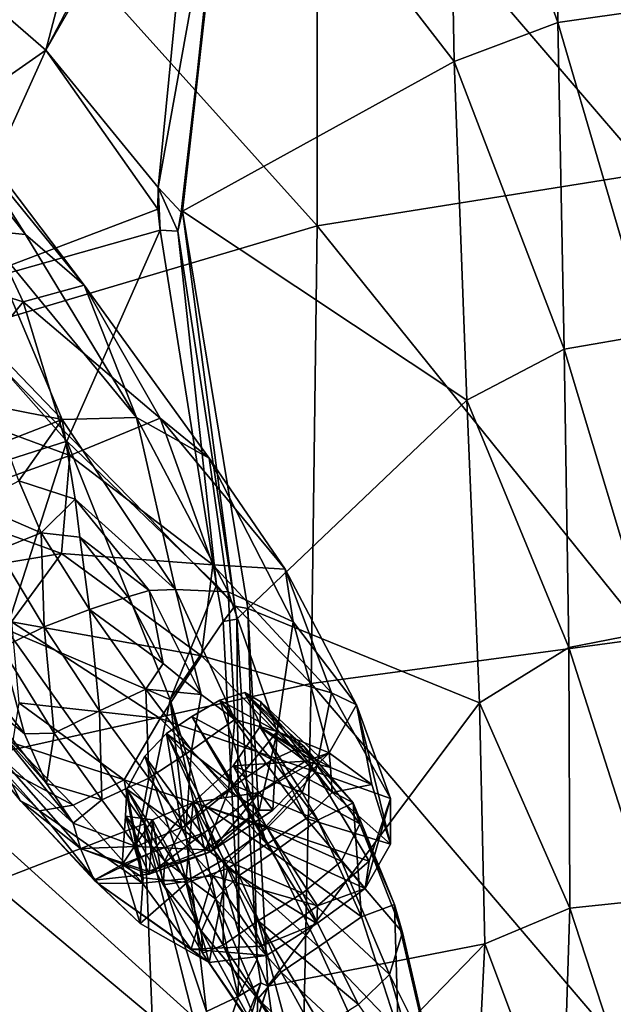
# Model space of a CAD drawing. Extents: x -76 to 76, y -20 to 79.
# Tile 140 of 175: x -2.24 to -0.13, y 9.81 to 13.31. Entities that reach past the tile are written whole.
import ezdxf

# ---------------------------------------------------------------- set-up
doc = ezdxf.new("R2010")
doc.units = 0

msp = doc.modelspace()

# ---------------------------------------------------------------- linework, layer by layer
for points in [[(-0.3448, 14.5262, 11.9167), (-0.3254, 13.2988, 11.6628), (-0.7168, 14.3983, 12.0833)], [(-0.3254, 13.2988, 11.6628), (-0.3448, 14.5262, 11.9167), (-0.0002, 13.3447, 11.6)], [(-1.8195, 14.4469, 12.7888), (-2.1461, 13.2012, 12.4449), (-2.5058, 13.5126, 12.817)], [(-1.8195, 14.4469, 12.7888), (-1.5811, 14.2828, 12.5261), (-2.1461, 13.2012, 12.4449)], [(-0.7168, 14.3983, 12.0833), (-0.6941, 13.1604, 11.8029), (-1.4936, 14.194, 12.4439)], [(-0.3254, 13.2988, 11.6628), (-0.6941, 13.1604, 11.8029), (-0.7168, 14.3983, 12.0833)], [(-0.0008, 14.3218, 18.1896), (-1.1813, 14.1405, 17.8498), (-0.0008, 12.7648, 18.7718)], [(-1.5811, 14.2828, 12.5261), (-1.6058, 14.142, 12.4778), (-2.1461, 13.2012, 12.4449)], [(-1.66, 12.6281, 12.0851), (-1.4936, 14.194, 12.4439), (-0.6941, 13.1604, 11.8029)], [(-1.4936, 14.194, 12.4439), (-1.66, 12.6281, 12.0851), (-1.4915, 14.1317, 12.5779)], [(-1.6058, 14.142, 12.4778), (-1.7471, 12.7128, 12.1435), (-2.1461, 13.2012, 12.4449)], [(-1.6058, 14.142, 12.4778), (-1.4915, 14.1317, 12.5779), (-1.7471, 12.7128, 12.1435)], [(-1.1813, 14.1405, 17.8498), (-2.2534, 13.7685, 17.1681), (-1.1817, 12.5757, 18.4564)], [(-1.4915, 14.1317, 12.5779), (-1.6648, 12.6252, 12.2356), (-1.7471, 12.7128, 12.1435)], [(-1.66, 12.6281, 12.0851), (-1.6648, 12.6252, 12.2356), (-1.4915, 14.1317, 12.5779)], [(-1.1813, 14.1405, 17.8498), (-1.1817, 12.5757, 18.4564), (-0.0008, 12.7648, 18.7718)], [(-2.2534, 13.7685, 17.1681), (-2.4336, 12.2056, 17.9434), (-1.1817, 12.5757, 18.4564)], [(-3.0046, 12.6016, 12.4196), (-2.5058, 13.5126, 12.817), (-2.1461, 13.2012, 12.4449)], [(-0.3254, 13.2988, 11.6628), (-0.0002, 13.3447, 11.6), (-0.0002, 12.1902, 11.3154)], [(-0.3254, 13.2988, 11.6628), (-0.3032, 12.1379, 11.3716), (-0.6941, 13.1604, 11.8029)], [(-0.3032, 12.1379, 11.3716), (-0.3254, 13.2988, 11.6628), (-0.0002, 12.1902, 11.3154)], [(-2.5383, 12.3359, 12.0537), (-3.0046, 12.6016, 12.4196), (-2.1461, 13.2012, 12.4449)], [(-2.5383, 12.3359, 12.0537), (-2.1461, 13.2012, 12.4449), (-1.7477, 12.6357, 12.1042)], [(-2.1461, 13.2012, 12.4449), (-1.7471, 12.7128, 12.1435), (-1.7477, 12.6357, 12.1042)], [(-2.5917, 13.132, 1.603), (-2.2192, 12.5448, 1.2892), (-2.6651, 13.1129, 1.1433)], [(-2.2192, 12.5448, 1.2892), (-2.5917, 13.132, 1.603), (-2.0109, 12.365, 1.6705)], [(-2.5917, 13.132, 1.603), (-2.5875, 13.0725, 2.2643), (-2.0109, 12.365, 1.6705)], [(-0.6487, 11.9567, 11.5123), (-1.66, 12.6281, 12.0851), (-0.6941, 13.1604, 11.8029)], [(-0.3032, 12.1379, 11.3716), (-0.6487, 11.9567, 11.5123), (-0.6941, 13.1604, 11.8029)], [(-2.2192, 12.5448, 1.2892), (-2.3734, 12.5612, 0.9291), (-2.6651, 13.1129, 1.1433)], [(-2.6035, 12.4234, 2.8963), (-2.227, 12.3065, 2.4423), (-2.5875, 13.0725, 2.2643)], [(-2.0109, 12.365, 1.6705), (-2.5875, 13.0725, 2.2643), (-2.227, 12.3065, 2.4423)], [(-0.0008, 11.1112, 19.199), (-0.0008, 12.7648, 18.7718), (-1.1817, 12.5757, 18.4564)], [(-1.7471, 12.7128, 12.1435), (-1.7405, 12.5608, 12.0705), (-1.7477, 12.6357, 12.1042)], [(-1.6771, 12.557, 12.2132), (-1.7405, 12.5608, 12.0705), (-1.7471, 12.7128, 12.1435)], [(-1.6648, 12.6252, 12.2356), (-1.6771, 12.557, 12.2132), (-1.7471, 12.7128, 12.1435)], [(-2.5383, 12.3359, 12.0537), (-1.7477, 12.6357, 12.1042), (-1.7405, 12.5608, 12.0705)], [(-1.66, 12.6281, 12.0851), (-1.6771, 12.557, 12.2132), (-1.6648, 12.6252, 12.2356)], [(-1.6771, 12.557, 12.2132), (-1.66, 12.6281, 12.0851), (-1.4747, 11.2246, 11.9218)], [(-1.66, 12.6281, 12.0851), (-1.4278, 11.2161, 11.7696), (-1.4747, 11.2246, 11.9218)], [(-1.66, 12.6281, 12.0851), (-0.6487, 11.9567, 11.5123), (-1.4278, 11.2161, 11.7696)], [(-1.2026, 10.9497, 18.8777), (-1.1817, 12.5757, 18.4564), (-2.4336, 12.2056, 17.9434)], [(-1.2026, 10.9497, 18.8777), (-0.0008, 11.1112, 19.199), (-1.1817, 12.5757, 18.4564)], [(-2.0724, 11.8107, 11.7753), (-2.5383, 12.3359, 12.0537), (-1.7405, 12.5608, 12.0705)], [(-2.2192, 12.5448, 1.2892), (-1.8242, 11.8949, 0.8896), (-2.3734, 12.5612, 0.9291)], [(-2.3734, 12.5612, 0.9291), (-2.0891, 11.8882, 0.5862), (-2.3233, 12.1302, 0.5939)], [(-1.8242, 11.8949, 0.8896), (-2.0891, 11.8882, 0.5862), (-2.3734, 12.5612, 0.9291)], [(-2.2192, 12.5448, 1.2892), (-2.0109, 12.365, 1.6705), (-1.8242, 11.8949, 0.8896)], [(-2.0724, 11.8107, 11.7753), (-1.7405, 12.5608, 12.0705), (-1.5391, 11.2982, 11.7947)], [(-1.7405, 12.5608, 12.0705), (-1.6771, 12.557, 12.2132), (-1.5391, 11.2982, 11.7947)], [(-1.6771, 12.557, 12.2132), (-1.4747, 11.2246, 11.9218), (-1.5391, 11.2982, 11.7947)], [(-2.6035, 12.4234, 2.8963), (-2.5297, 11.9322, 2.947), (-2.227, 12.3065, 2.4423)], [(-1.7404, 11.892, 1.9607), (-2.0109, 12.365, 1.6705), (-2.227, 12.3065, 2.4423)], [(-2.0109, 12.365, 1.6705), (-1.7404, 11.892, 1.9607), (-1.5651, 11.7504, 1.1913)], [(-2.0109, 12.365, 1.6705), (-1.5651, 11.7504, 1.1913), (-1.8242, 11.8949, 0.8896)], [(-2.5383, 12.3359, 12.0537), (-2.0724, 11.8107, 11.7753), (-2.8888, 11.5496, 11.5597)], [(-2.5297, 11.9322, 2.947), (-2.0613, 11.7593, 2.5545), (-2.227, 12.3065, 2.4423)], [(-1.7404, 11.892, 1.9607), (-2.227, 12.3065, 2.4423), (-2.0613, 11.7593, 2.5545)], [(-2.5931, 10.6405, 18.3667), (-1.2026, 10.9497, 18.8777), (-2.4336, 12.2056, 17.9434)], [(-0.3032, 12.1379, 11.3716), (-0.0002, 12.1902, 11.3154), (-0.0001, 11.1333, 11.0632)], [(-2.3734, 11.9433, 0.5424), (-2.3233, 12.1302, 0.5939), (-2.0891, 11.8882, 0.5862)], [(-0.3032, 12.1379, 11.3716), (-0.2864, 11.0772, 11.1178), (-0.6487, 11.9567, 11.5123)], [(-0.2864, 11.0772, 11.1178), (-0.3032, 12.1379, 11.3716), (-0.0001, 11.1333, 11.0632)], [(-2.2921, 11.8078, 0.4928), (-2.3734, 11.9433, 0.5424), (-2.0891, 11.8882, 0.5862)], [(-0.6487, 11.9567, 11.5123), (-0.6043, 10.8801, 11.2659), (-1.4278, 11.2161, 11.7696)], [(-0.2864, 11.0772, 11.1178), (-0.6043, 10.8801, 11.2659), (-0.6487, 11.9567, 11.5123)], [(-2.5297, 11.9322, 2.947), (-2.5596, 11.5804, 2.9077), (-2.0613, 11.7593, 2.5545)], [(-2.2431, 11.6693, 0.4073), (-2.2921, 11.8078, 0.4928), (-2.0891, 11.8882, 0.5862)], [(-2.0425, 11.6044, 0.4035), (-2.2431, 11.6693, 0.4073), (-2.0891, 11.8882, 0.5862)], [(-1.6852, 11.2832, 0.45), (-2.0891, 11.8882, 0.5862), (-1.8242, 11.8949, 0.8896)], [(-2.0425, 11.6044, 0.4035), (-2.0891, 11.8882, 0.5862), (-1.6852, 11.2832, 0.45)], [(-1.5528, 11.371, 2.1557), (-1.7404, 11.892, 1.9607), (-2.0613, 11.7593, 2.5545)], [(-1.4975, 11.2752, 0.6045), (-1.8242, 11.8949, 0.8896), (-1.5651, 11.7504, 1.1913)], [(-1.4975, 11.2752, 0.6045), (-1.6852, 11.2832, 0.45), (-1.8242, 11.8949, 0.8896)], [(-1.7404, 11.892, 1.9607), (-1.5528, 11.371, 2.1557), (-1.2948, 11.3557, 1.5153)], [(-1.7404, 11.892, 1.9607), (-1.2948, 11.3557, 1.5153), (-1.5651, 11.7504, 1.1913)], [(-2.0724, 11.8107, 11.7753), (-2.2861, 11.1406, 11.331), (-2.8888, 11.5496, 11.5597)], [(-2.0724, 11.8107, 11.7753), (-1.7044, 10.8921, 11.608), (-2.2861, 11.1406, 11.331)], [(-1.7044, 10.8921, 11.608), (-2.0724, 11.8107, 11.7753), (-1.5391, 11.2982, 11.7947)], [(-2.5596, 11.5804, 2.9077), (-2.0914, 11.4109, 2.5853), (-2.0613, 11.7593, 2.5545)], [(-1.5528, 11.371, 2.1557), (-2.0613, 11.7593, 2.5545), (-2.0914, 11.4109, 2.5853)], [(-1.2663, 11.1678, 0.8341), (-1.5651, 11.7504, 1.1913), (-1.2948, 11.3557, 1.5153)], [(-1.2663, 11.1678, 0.8341), (-1.4975, 11.2752, 0.6045), (-1.5651, 11.7504, 1.1913)], [(-2.2431, 11.6693, 0.4073), (-2.1637, 11.4852, 0.3154), (-2.3989, 11.5867, 0.4041)], [(-2.2431, 11.6693, 0.4073), (-2.0425, 11.6044, 0.4035), (-2.1637, 11.4852, 0.3154)], [(-2.1637, 11.4852, 0.3154), (-2.3174, 11.4231, 0.3189), (-2.3989, 11.5867, 0.4041)], [(-2.0425, 11.6044, 0.4035), (-2.0258, 11.4697, 0.3298), (-2.1637, 11.4852, 0.3154)], [(-1.7788, 11.2792, 0.3391), (-2.0425, 11.6044, 0.4035), (-1.6852, 11.2832, 0.45)], [(-2.0425, 11.6044, 0.4035), (-1.7788, 11.2792, 0.3391), (-2.0258, 11.4697, 0.3298)], [(-2.5596, 11.5804, 2.9077), (-2.6777, 11.3133, 2.802), (-2.0914, 11.4109, 2.5853)], [(-2.1524, 11.1501, 0.2581), (-2.3174, 11.4231, 0.3189), (-2.1637, 11.4852, 0.3154)], [(-1.9913, 11.2125, 0.2466), (-2.1637, 11.4852, 0.3154), (-2.0258, 11.4697, 0.3298)], [(-1.9913, 11.2125, 0.2466), (-2.1524, 11.1501, 0.2581), (-2.1637, 11.4852, 0.3154)], [(-1.7788, 11.2792, 0.3391), (-1.8552, 11.2575, 0.2714), (-2.0258, 11.4697, 0.3298)], [(-1.8552, 11.2575, 0.2714), (-1.9913, 11.2125, 0.2466), (-2.0258, 11.4697, 0.3298)], [(-2.1524, 11.1501, 0.2581), (-2.3041, 11.0765, 0.2993), (-2.3174, 11.4231, 0.3189)], [(-2.6777, 11.3133, 2.802), (-2.2684, 11.1679, 2.5058), (-2.0914, 11.4109, 2.5853)], [(-1.5935, 11.0477, 2.2513), (-2.0914, 11.4109, 2.5853), (-2.2684, 11.1679, 2.5058)], [(-1.5935, 11.0477, 2.2513), (-1.5528, 11.371, 2.1557), (-2.0914, 11.4109, 2.5853)], [(-1.5528, 11.371, 2.1557), (-1.5935, 11.0477, 2.2513), (-1.1302, 10.9156, 1.7857)], [(-1.5528, 11.371, 2.1557), (-1.1302, 10.9156, 1.7857), (-1.2948, 11.3557, 1.5153)], [(-1.0421, 10.8733, 1.1702), (-1.2948, 11.3557, 1.5153), (-1.1302, 10.9156, 1.7857)], [(-1.0421, 10.8733, 1.1702), (-1.2663, 11.1678, 0.8341), (-1.2948, 11.3557, 1.5153)], [(-1.8552, 11.2575, 0.2714), (-1.7788, 11.2792, 0.3391), (-1.7291, 11.0202, 0.2444)], [(-1.7788, 11.2792, 0.3391), (-1.6852, 11.2832, 0.45), (-1.5937, 10.9099, 0.2685)], [(-1.7788, 11.2792, 0.3391), (-1.5937, 10.9099, 0.2685), (-1.7291, 11.0202, 0.2444)], [(-1.5164, 11.1699, 11.7615), (-1.7044, 10.8921, 11.608), (-1.5391, 11.2982, 11.7947)], [(-1.6852, 11.2832, 0.45), (-1.4748, 10.8206, 0.3434), (-1.5937, 10.9099, 0.2685)], [(-1.6852, 11.2832, 0.45), (-1.4975, 11.2752, 0.6045), (-1.4748, 10.8206, 0.3434)], [(-1.5164, 11.1699, 11.7615), (-1.5391, 11.2982, 11.7947), (-1.4747, 11.2246, 11.9218)], [(-1.4975, 11.2752, 0.6045), (-1.2663, 11.1678, 0.8341), (-1.324, 10.779, 0.4365)], [(-1.4975, 11.2752, 0.6045), (-1.324, 10.779, 0.4365), (-1.4748, 10.8206, 0.3434)], [(-1.9913, 11.2125, 0.2466), (-1.8552, 11.2575, 0.2714), (-1.7291, 11.0202, 0.2444)], [(-2.1524, 11.1501, 0.2581), (-1.9913, 11.2125, 0.2466), (-1.9562, 10.8519, 0.2353)], [(-1.9913, 11.2125, 0.2466), (-1.7911, 10.929, 0.2179), (-1.9562, 10.8519, 0.2353)], [(-1.7911, 10.929, 0.2179), (-1.9913, 11.2125, 0.2466), (-1.7291, 11.0202, 0.2444)], [(-1.4678, 11.1774, 11.9127), (-1.5164, 11.1699, 11.7615), (-1.4747, 11.2246, 11.9218)], [(-1.4278, 11.2161, 11.7696), (-1.4678, 11.1774, 11.9127), (-1.4747, 11.2246, 11.9218)], [(-1.4678, 11.1774, 11.9127), (-1.4278, 11.2161, 11.7696), (-1.3951, 9.9676, 11.8875)], [(-1.4278, 11.2161, 11.7696), (-1.3573, 9.8731, 11.736), (-1.3951, 9.9676, 11.8875)], [(-1.4278, 11.2161, 11.7696), (-0.6043, 10.8801, 11.2659), (-1.3573, 9.8731, 11.736)], [(-1.7396, 10.8249, 2.2424), (-1.5935, 11.0477, 2.2513), (-2.2684, 11.1679, 2.5058)], [(-1.7396, 10.8249, 2.2424), (-2.2684, 11.1679, 2.5058), (-2.243, 10.8809, 2.1916)], [(-1.7044, 10.8921, 11.608), (-1.5164, 11.1699, 11.7615), (-1.4584, 10.0583, 11.7404)], [(-1.5164, 11.1699, 11.7615), (-1.4678, 11.1774, 11.9127), (-1.4584, 10.0583, 11.7404)], [(-1.4678, 11.1774, 11.9127), (-1.3951, 9.9676, 11.8875), (-1.4584, 10.0583, 11.7404)], [(-1.2663, 11.1678, 0.8341), (-1.1394, 10.7021, 0.5761), (-1.324, 10.779, 0.4365)], [(-1.2663, 11.1678, 0.8341), (-1.0421, 10.8733, 1.1702), (-1.1394, 10.7021, 0.5761)], [(-2.3393, 10.2405, 10.7713), (-2.2861, 11.1406, 11.331), (-1.7959, 10.4504, 11.2618)], [(-2.3041, 11.0765, 0.2993), (-2.1524, 11.1501, 0.2581), (-2.1176, 10.773, 0.2849)], [(-1.7044, 10.8921, 11.608), (-1.7959, 10.4504, 11.2618), (-2.2861, 11.1406, 11.331)], [(-2.1524, 11.1501, 0.2581), (-1.9562, 10.8519, 0.2353), (-2.1176, 10.773, 0.2849)], [(-0.2864, 11.0772, 11.1178), (-0.0001, 11.1333, 11.0632), (0.0001, 10.1805, 10.9245)], [(-0.0008, 11.1112, 19.199), (-1.2026, 10.9497, 18.8777), (-0.0008, 9.5394, 19.4693)], [(-2.3972, 10.9933, 0.3643), (-2.3041, 11.0765, 0.2993), (-2.2223, 10.7697, 0.34)], [(-2.3041, 11.0765, 0.2993), (-2.1176, 10.773, 0.2849), (-2.2223, 10.7697, 0.34)], [(-0.2864, 11.0772, 11.1178), (-0.2831, 10.151, 10.9765), (-0.6043, 10.8801, 11.2659)], [(-0.2831, 10.151, 10.9765), (-0.2864, 11.0772, 11.1178), (0.0001, 10.1805, 10.9245)], [(-1.5935, 11.0477, 2.2513), (-1.7396, 10.8249, 2.2424), (-1.1879, 10.6351, 1.9269)], [(-1.5935, 11.0477, 2.2513), (-1.1879, 10.6351, 1.9269), (-1.1302, 10.9156, 1.7857)], [(-2.383, 10.9021, 0.447), (-2.3972, 10.9933, 0.3643), (-2.2223, 10.7697, 0.34)], [(-1.7911, 10.929, 0.2179), (-1.7291, 11.0202, 0.2444), (-1.5937, 10.9099, 0.2685)], [(-1.2026, 10.9497, 18.8777), (-2.5931, 10.6405, 18.3667), (-1.2355, 9.4154, 19.1243)], [(-2.323, 10.701, 0.7235), (-2.2364, 10.5324, 0.9552), (-2.5722, 10.9465, 1.1412)], [(-2.1687, 10.4969, 1.5002), (-2.3594, 10.6813, 1.6456), (-2.5722, 10.9465, 1.1412)], [(-2.1687, 10.4969, 1.5002), (-2.5722, 10.9465, 1.1412), (-2.2364, 10.5324, 0.9552)], [(-1.7807, 10.6128, 0.2642), (-1.9562, 10.8519, 0.2353), (-1.7911, 10.929, 0.2179)], [(-1.6284, 10.7127, 0.2462), (-1.7807, 10.6128, 0.2642), (-1.7911, 10.929, 0.2179)], [(-1.6284, 10.7127, 0.2462), (-1.7911, 10.929, 0.2179), (-1.5937, 10.9099, 0.2685)], [(-1.2026, 10.9497, 18.8777), (-1.2355, 9.4154, 19.1243), (-0.0008, 9.5394, 19.4693)], [(-2.383, 10.9021, 0.447), (-2.144, 10.5942, 0.3811), (-2.3339, 10.8042, 0.562)], [(-2.144, 10.5942, 0.3811), (-2.383, 10.9021, 0.447), (-2.2223, 10.7697, 0.34)], [(-1.7044, 10.8921, 11.608), (-1.5754, 9.7833, 11.7302), (-1.7959, 10.4504, 11.2618)], [(-1.5754, 9.7833, 11.7302), (-1.7044, 10.8921, 11.608), (-1.4622, 9.8361, 11.7568)], [(-1.7044, 10.8921, 11.608), (-1.4584, 10.0583, 11.7404), (-1.4622, 9.8361, 11.7568)], [(-1.6284, 10.7127, 0.2462), (-1.5937, 10.9099, 0.2685), (-1.4748, 10.8206, 0.3434)], [(-1.341, 10.6781, 1.4751), (-1.5277, 10.8901, 1.3222), (-1.6274, 10.832, 1.3554)], [(-1.3611, 10.3776, 1.3744), (-1.6274, 10.832, 1.3554), (-1.5277, 10.8901, 1.3222)], [(-1.2203, 10.4688, 1.3383), (-1.5277, 10.8901, 1.3222), (-1.4389, 10.9169, 1.2191)], [(-1.2298, 10.7277, 1.3379), (-1.4389, 10.9169, 1.2191), (-1.5277, 10.8901, 1.3222)], [(-1.341, 10.6781, 1.4751), (-1.2298, 10.7277, 1.3379), (-1.5277, 10.8901, 1.3222)], [(-1.2203, 10.4688, 1.3383), (-1.3611, 10.3776, 1.3744), (-1.5277, 10.8901, 1.3222)], [(-1.1934, 10.6735, 1.0429), (-1.3816, 10.8838, 1.0071), (-1.4389, 10.9169, 1.2191)], [(-1.2298, 10.7277, 1.3379), (-1.1934, 10.6735, 1.0429), (-1.4389, 10.9169, 1.2191)], [(-1.1279, 10.5612, 1.2135), (-1.2203, 10.4688, 1.3383), (-1.4389, 10.9169, 1.2191)], [(-1.1279, 10.5612, 1.2135), (-1.4389, 10.9169, 1.2191), (-1.3816, 10.8838, 1.0071)], [(-0.9204, 10.5404, 1.4806), (-1.1302, 10.9156, 1.7857), (-1.1879, 10.6351, 1.9269)], [(-0.9204, 10.5404, 1.4806), (-1.0421, 10.8733, 1.1702), (-1.1302, 10.9156, 1.7857)], [(-1.8676, 10.6061, 2.1232), (-2.243, 10.8809, 2.1916), (-2.2652, 10.7379, 1.9798)], [(-1.8676, 10.6061, 2.1232), (-1.7396, 10.8249, 2.2424), (-2.243, 10.8809, 2.1916)], [(-1.9479, 10.5355, 0.3147), (-2.1176, 10.773, 0.2849), (-1.9562, 10.8519, 0.2353)], [(-1.7807, 10.6128, 0.2642), (-1.9479, 10.5355, 0.3147), (-1.9562, 10.8519, 0.2353)], [(-1.1336, 10.6509, 0.9412), (-1.3816, 10.8838, 1.0071), (-1.3856, 10.7954, 0.8019)], [(-1.3816, 10.8838, 1.0071), (-1.1934, 10.6735, 1.0429), (-1.3856, 10.7954, 0.8019)], [(-1.1336, 10.6509, 0.9412), (-1.1279, 10.5612, 1.2135), (-1.3816, 10.8838, 1.0071)], [(-0.6043, 10.8801, 11.2659), (-0.5846, 10.0241, 11.118), (-1.3573, 9.8731, 11.736)], [(-1.0421, 10.8733, 1.1702), (-0.9867, 10.5901, 0.9654), (-1.1394, 10.7021, 0.5761)], [(-1.0421, 10.8733, 1.1702), (-0.9204, 10.5404, 1.4806), (-0.9205, 10.3781, 1.2774)], [(-0.9867, 10.5901, 0.9654), (-1.0421, 10.8733, 1.1702), (-0.9205, 10.3781, 1.2774)], [(-0.2831, 10.151, 10.9765), (-0.5846, 10.0241, 11.118), (-0.6043, 10.8801, 11.2659)], [(-1.7396, 10.8249, 2.2424), (-1.8676, 10.6061, 2.1232), (-1.3632, 10.4424, 1.9656)], [(-1.7396, 10.8249, 2.2424), (-1.3632, 10.4424, 1.9656), (-1.1879, 10.6351, 1.9269)], [(-1.4754, 10.5863, 1.5144), (-1.6274, 10.832, 1.3554), (-1.7173, 10.7713, 1.358)], [(-1.7173, 10.7713, 1.358), (-1.6274, 10.832, 1.3554), (-1.3611, 10.3776, 1.3744)], [(-1.4964, 10.5679, 0.3104), (-1.6284, 10.7127, 0.2462), (-1.4748, 10.8206, 0.3434)], [(-1.4754, 10.5863, 1.5144), (-1.341, 10.6781, 1.4751), (-1.6274, 10.832, 1.3554)], [(-1.4964, 10.5679, 0.3104), (-1.4748, 10.8206, 0.3434), (-1.324, 10.779, 0.4365)], [(-2.323, 10.701, 0.7235), (-2.3339, 10.8042, 0.562), (-2.049, 10.4529, 0.458)], [(-2.144, 10.5942, 0.3811), (-2.049, 10.4529, 0.458), (-2.3339, 10.8042, 0.562)], [(-1.2242, 10.6729, 0.6821), (-1.3856, 10.7954, 0.8019), (-1.4806, 10.6561, 0.7191)], [(-1.4806, 10.6561, 0.7191), (-1.3856, 10.7954, 0.8019), (-1.2353, 10.5612, 0.7546)], [(-1.1934, 10.6735, 1.0429), (-1.2353, 10.5612, 0.7546), (-1.3856, 10.7954, 0.8019)], [(-1.2242, 10.6729, 0.6821), (-1.1336, 10.6509, 0.9412), (-1.3856, 10.7954, 0.8019)], [(-2.144, 10.5942, 0.3811), (-2.2223, 10.7697, 0.34), (-2.1176, 10.773, 0.2849)], [(-1.9479, 10.5355, 0.3147), (-2.144, 10.5942, 0.3811), (-2.1176, 10.773, 0.2849)], [(-1.7173, 10.7713, 1.358), (-1.7949, 10.6908, 1.2854), (-1.663, 10.434, 1.4106)], [(-1.7173, 10.7713, 1.358), (-1.5002, 10.2913, 1.3808), (-1.7949, 10.6908, 1.2854)], [(-1.5815, 10.5141, 1.5154), (-1.7173, 10.7713, 1.358), (-1.663, 10.434, 1.4106)], [(-1.5815, 10.5141, 1.5154), (-1.4754, 10.5863, 1.5144), (-1.7173, 10.7713, 1.358)], [(-1.5002, 10.2913, 1.3808), (-1.7173, 10.7713, 1.358), (-1.3611, 10.3776, 1.3744)], [(-1.3881, 10.499, 0.389), (-1.4964, 10.5679, 0.3104), (-1.324, 10.779, 0.4365)], [(-1.3881, 10.499, 0.389), (-1.324, 10.779, 0.4365), (-1.3394, 10.4993, 0.4839)], [(-1.324, 10.779, 0.4365), (-1.1394, 10.7021, 0.5761), (-1.3394, 10.4993, 0.4839)], [(-2.3594, 10.6813, 1.6456), (-2.05, 10.5165, 1.9167), (-2.2652, 10.7379, 1.9798)], [(-2.05, 10.5165, 1.9167), (-1.8676, 10.6061, 2.1232), (-2.2652, 10.7379, 1.9798)], [(-1.7807, 10.6128, 0.2642), (-1.6284, 10.7127, 0.2462), (-1.6475, 10.4444, 0.3295)], [(-1.6284, 10.7127, 0.2462), (-1.4964, 10.5679, 0.3104), (-1.6475, 10.4444, 0.3295)], [(-1.2298, 10.7277, 1.3379), (-1.341, 10.6781, 1.4751), (-1.0536, 10.5249, 1.3865)], [(-1.1934, 10.6735, 1.0429), (-1.2298, 10.7277, 1.3379), (-1.0536, 10.5249, 1.3865)], [(-2.3594, 10.6813, 1.6456), (-2.1687, 10.4969, 1.5002), (-2.05, 10.5165, 1.9167)], [(-2.323, 10.701, 0.7235), (-2.0237, 10.3621, 0.5682), (-2.2364, 10.5324, 0.9552)], [(-2.0237, 10.3621, 0.5682), (-2.323, 10.701, 0.7235), (-2.049, 10.4529, 0.458)], [(-1.663, 10.434, 1.4106), (-1.7949, 10.6908, 1.2854), (-1.858, 10.5732, 1.0936)], [(-1.858, 10.5732, 1.0936), (-1.7949, 10.6908, 1.2854), (-1.6443, 10.2412, 1.2961)], [(-1.5002, 10.2913, 1.3808), (-1.6443, 10.2412, 1.2961), (-1.7949, 10.6908, 1.2854)], [(-1.341, 10.6781, 1.4751), (-1.4754, 10.5863, 1.5144), (-1.1793, 10.463, 1.5449)], [(-1.3862, 10.5621, 0.597), (-1.3394, 10.4993, 0.4839), (-1.1394, 10.7021, 0.5761)], [(-1.2242, 10.6729, 0.6821), (-1.3862, 10.5621, 0.597), (-1.1394, 10.7021, 0.5761)], [(-1.341, 10.6781, 1.4751), (-1.1793, 10.463, 1.5449), (-1.0536, 10.5249, 1.3865)], [(-1.1336, 10.6509, 0.9412), (-1.2242, 10.6729, 0.6821), (-1.1394, 10.7021, 0.5761)], [(-0.9867, 10.5901, 0.9654), (-1.1336, 10.6509, 0.9412), (-1.1394, 10.7021, 0.5761)], [(-1.3862, 10.5621, 0.597), (-1.4806, 10.6561, 0.7191), (-1.6226, 10.5257, 0.7211)], [(-1.4806, 10.6561, 0.7191), (-1.3588, 10.4366, 0.6368), (-1.6226, 10.5257, 0.7211)], [(-1.3862, 10.5621, 0.597), (-1.2242, 10.6729, 0.6821), (-1.4806, 10.6561, 0.7191)], [(-1.3588, 10.4366, 0.6368), (-1.4806, 10.6561, 0.7191), (-1.2353, 10.5612, 0.7546)], [(-1.1934, 10.6735, 1.0429), (-1.0303, 10.4507, 1.0413), (-1.2353, 10.5612, 0.7546)], [(-1.0303, 10.4507, 1.0413), (-1.1934, 10.6735, 1.0429), (-1.0536, 10.5249, 1.3865)], [(-1.1336, 10.6509, 0.9412), (-0.9867, 10.5901, 0.9654), (-1.1279, 10.5612, 1.2135)], [(-2.5931, 10.6405, 18.3667), (-2.7638, 8.9562, 18.4727), (-1.2355, 9.4154, 19.1243)], [(-1.8676, 10.6061, 2.1232), (-2.05, 10.5165, 1.9167), (-1.8032, 10.2391, 1.784)], [(-1.9479, 10.5355, 0.3147), (-1.7807, 10.6128, 0.2642), (-1.8259, 10.3695, 0.3796)], [(-1.8676, 10.6061, 2.1232), (-1.5515, 10.2657, 1.9286), (-1.3632, 10.4424, 1.9656)], [(-1.5515, 10.2657, 1.9286), (-1.8676, 10.6061, 2.1232), (-1.8032, 10.2391, 1.784)], [(-1.7807, 10.6128, 0.2642), (-1.6475, 10.4444, 0.3295), (-1.8259, 10.3695, 0.3796)], [(-0.9968, 10.3175, 1.633), (-1.1879, 10.6351, 1.9269), (-1.3632, 10.4424, 1.9656)], [(-0.9968, 10.3175, 1.633), (-0.9204, 10.5404, 1.4806), (-1.1879, 10.6351, 1.9269)], [(-2.144, 10.5942, 0.3811), (-1.9479, 10.5355, 0.3147), (-2.049, 10.4529, 0.458)], [(-1.7233, 10.3184, 1.1327), (-1.858, 10.5732, 1.0936), (-1.8632, 10.4779, 0.8869)], [(-1.858, 10.5732, 1.0936), (-1.8005, 10.2583, 1.0589), (-1.8632, 10.4779, 0.8869)], [(-1.7233, 10.3184, 1.1327), (-1.663, 10.434, 1.4106), (-1.858, 10.5732, 1.0936)], [(-1.8005, 10.2583, 1.0589), (-1.858, 10.5732, 1.0936), (-1.6443, 10.2412, 1.2961)], [(-1.4754, 10.5863, 1.5144), (-1.5815, 10.5141, 1.5154), (-1.3375, 10.3488, 1.588)], [(-1.4754, 10.5863, 1.5144), (-1.3375, 10.3488, 1.588), (-1.1793, 10.463, 1.5449)], [(-0.9867, 10.5901, 0.9654), (-0.9205, 10.3781, 1.2774), (-1.1279, 10.5612, 1.2135)], [(-1.5783, 10.3584, 0.4157), (-1.6475, 10.4444, 0.3295), (-1.4964, 10.5679, 0.3104)], [(-1.5818, 10.4197, 0.6167), (-1.3862, 10.5621, 0.597), (-1.6226, 10.5257, 0.7211)], [(-1.3862, 10.5621, 0.597), (-1.5818, 10.4197, 0.6167), (-1.5605, 10.3513, 0.5143)], [(-1.3881, 10.499, 0.389), (-1.5783, 10.3584, 0.4157), (-1.4964, 10.5679, 0.3104)], [(-1.3394, 10.4993, 0.4839), (-1.3862, 10.5621, 0.597), (-1.5605, 10.3513, 0.5143)], [(-1.3588, 10.4366, 0.6368), (-1.2353, 10.5612, 0.7546), (-1.095, 10.3179, 0.7035)], [(-1.0303, 10.4507, 1.0413), (-1.095, 10.3179, 0.7035), (-1.2353, 10.5612, 0.7546)], [(-1.2203, 10.4688, 1.3383), (-1.1279, 10.5612, 1.2135), (-0.9205, 10.3781, 1.2774)], [(-0.9968, 10.3175, 1.633), (-1.0108, 10.2203, 1.42), (-0.9204, 10.5404, 1.4806)], [(-1.0108, 10.2203, 1.42), (-0.9205, 10.3781, 1.2774), (-0.9204, 10.5404, 1.4806)], [(-1.9603, 10.2386, 1.2807), (-2.1687, 10.4969, 1.5002), (-2.2364, 10.5324, 0.9552)], [(-1.9603, 10.2386, 1.2807), (-2.2364, 10.5324, 0.9552), (-1.9751, 10.2502, 0.7311)], [(-2.0237, 10.3621, 0.5682), (-1.9751, 10.2502, 0.7311), (-2.2364, 10.5324, 0.9552)], [(-2.1687, 10.4969, 1.5002), (-1.8032, 10.2391, 1.784), (-2.05, 10.5165, 1.9167)], [(-1.9479, 10.5355, 0.3147), (-1.8259, 10.3695, 0.3796), (-2.049, 10.4529, 0.458)], [(-1.7733, 10.3469, 0.6721), (-1.5818, 10.4197, 0.6167), (-1.6226, 10.5257, 0.7211)], [(-1.7674, 10.4642, 0.7699), (-1.7733, 10.3469, 0.6721), (-1.6226, 10.5257, 0.7211)], [(-1.6482, 10.2454, 0.6863), (-1.7674, 10.4642, 0.7699), (-1.6226, 10.5257, 0.7211)], [(-1.5815, 10.5141, 1.5154), (-1.663, 10.434, 1.4106), (-1.4586, 10.2662, 1.5874)], [(-1.5134, 10.3234, 0.633), (-1.6482, 10.2454, 0.6863), (-1.6226, 10.5257, 0.7211)], [(-1.3588, 10.4366, 0.6368), (-1.5134, 10.3234, 0.633), (-1.6226, 10.5257, 0.7211)], [(-1.5815, 10.5141, 1.5154), (-1.4586, 10.2662, 1.5874), (-1.3375, 10.3488, 1.588)], [(-1.1793, 10.463, 1.5449), (-1.0242, 10.1197, 1.3486), (-1.0536, 10.5249, 1.3865)], [(-1.0242, 10.1197, 1.3486), (-0.9064, 10.1632, 1.2045), (-1.0536, 10.5249, 1.3865)], [(-1.0303, 10.4507, 1.0413), (-1.0536, 10.5249, 1.3865), (-0.9064, 10.1632, 1.2045)], [(-2.1687, 10.4969, 1.5002), (-1.9603, 10.2386, 1.2807), (-1.8032, 10.2391, 1.784)], [(-1.8005, 10.2583, 1.0589), (-1.8748, 10.3058, 0.8055), (-1.8632, 10.4779, 0.8869)], [(-1.7674, 10.4642, 0.7699), (-1.8632, 10.4779, 0.8869), (-1.8748, 10.3058, 0.8055)], [(-1.7294, 10.2335, 0.8388), (-1.7233, 10.3184, 1.1327), (-1.8632, 10.4779, 0.8869)], [(-1.7294, 10.2335, 0.8388), (-1.8632, 10.4779, 0.8869), (-1.7674, 10.4642, 0.7699)], [(-1.5783, 10.3584, 0.4157), (-1.3881, 10.499, 0.389), (-1.5605, 10.3513, 0.5143)], [(-1.3881, 10.499, 0.389), (-1.3394, 10.4993, 0.4839), (-1.5605, 10.3513, 0.5143)], [(-1.2203, 10.4688, 1.3383), (-1.0108, 10.2203, 1.42), (-1.3611, 10.3776, 1.3744)], [(-1.0108, 10.2203, 1.42), (-1.2203, 10.4688, 1.3383), (-0.9205, 10.3781, 1.2774)], [(-1.7688, 9.7642, 10.8782), (-2.3393, 10.2405, 10.7713), (-1.7959, 10.4504, 11.2618)], [(-2.0237, 10.3621, 0.5682), (-2.049, 10.4529, 0.458), (-1.8259, 10.3695, 0.3796)], [(-1.7733, 10.3469, 0.6721), (-1.7674, 10.4642, 0.7699), (-1.8748, 10.3058, 0.8055)], [(-1.8259, 10.3695, 0.3796), (-1.6475, 10.4444, 0.3295), (-1.5783, 10.3584, 0.4157)], [(-1.7688, 9.7642, 10.8782), (-1.7959, 10.4504, 11.2618), (-1.5702, 9.5565, 11.5033)], [(-1.5754, 9.7833, 11.7302), (-1.5702, 9.5565, 11.5033), (-1.7959, 10.4504, 11.2618)], [(-1.6482, 10.2454, 0.6863), (-1.7294, 10.2335, 0.8388), (-1.7674, 10.4642, 0.7699)], [(-1.663, 10.434, 1.4106), (-1.7233, 10.3184, 1.1327), (-1.5433, 10.1834, 1.4619)], [(-1.663, 10.434, 1.4106), (-1.5433, 10.1834, 1.4619), (-1.4586, 10.2662, 1.5874)], [(-1.1806, 10.1582, 1.6814), (-1.3632, 10.4424, 1.9656), (-1.5515, 10.2657, 1.9286)], [(-1.3588, 10.4366, 0.6368), (-1.2332, 10.2042, 0.5676), (-1.5134, 10.3234, 0.633)], [(-1.1806, 10.1582, 1.6814), (-0.9968, 10.3175, 1.633), (-1.3632, 10.4424, 1.9656)], [(-1.2332, 10.2042, 0.5676), (-1.3588, 10.4366, 0.6368), (-1.095, 10.3179, 0.7035)], [(-1.0242, 10.1197, 1.3486), (-1.1793, 10.463, 1.5449), (-1.3375, 10.3488, 1.588)], [(-1.0303, 10.4507, 1.0413), (-0.8776, 10.0642, 0.8969), (-1.095, 10.3179, 0.7035)], [(-0.8776, 10.0642, 0.8969), (-1.0303, 10.4507, 1.0413), (-0.9064, 10.1632, 1.2045)], [(-1.7733, 10.3469, 0.6721), (-1.7786, 10.2716, 0.5729), (-1.5818, 10.4197, 0.6167)], [(-1.7786, 10.2716, 0.5729), (-1.5605, 10.3513, 0.5143), (-1.5818, 10.4197, 0.6167)], [(-1.7828, 10.2803, 0.4705), (-2.0237, 10.3621, 0.5682), (-1.8259, 10.3695, 0.3796)], [(-1.7828, 10.2803, 0.4705), (-1.7786, 10.2716, 0.5729), (-2.0237, 10.3621, 0.5682)], [(-1.7786, 10.2716, 0.5729), (-1.9751, 10.2502, 0.7311), (-2.0237, 10.3621, 0.5682)], [(-1.7828, 10.2803, 0.4705), (-1.8259, 10.3695, 0.3796), (-1.5783, 10.3584, 0.4157)], [(-1.5002, 10.2913, 1.3808), (-1.3611, 10.3776, 1.3744), (-1.1828, 10.0955, 1.4607)], [(-1.0108, 10.2203, 1.42), (-1.1828, 10.0955, 1.4607), (-1.3611, 10.3776, 1.3744)], [(-1.7733, 10.3469, 0.6721), (-1.8748, 10.3058, 0.8055), (-1.9751, 10.2502, 0.7311)], [(-1.7786, 10.2716, 0.5729), (-1.7733, 10.3469, 0.6721), (-1.9751, 10.2502, 0.7311)], [(-1.7828, 10.2803, 0.4705), (-1.5783, 10.3584, 0.4157), (-1.5605, 10.3513, 0.5143)], [(-1.7786, 10.2716, 0.5729), (-1.7828, 10.2803, 0.4705), (-1.5605, 10.3513, 0.5143)], [(-1.1766, 10.0132, 1.3893), (-1.3375, 10.3488, 1.588), (-1.4586, 10.2662, 1.5874)], [(-1.1766, 10.0132, 1.3893), (-1.0242, 10.1197, 1.3486), (-1.3375, 10.3488, 1.588)], [(-1.8117, 10.0959, 1.097), (-1.9751, 10.2502, 0.7311), (-1.8748, 10.3058, 0.8055)], [(-1.8005, 10.2583, 1.0589), (-1.8117, 10.0959, 1.097), (-1.8748, 10.3058, 0.8055)], [(-1.7233, 10.3184, 1.1327), (-1.7294, 10.2335, 0.8388), (-1.5924, 10.0684, 1.1305)], [(-1.7233, 10.3184, 1.1327), (-1.5924, 10.0684, 1.1305), (-1.5433, 10.1834, 1.4619)], [(-1.6482, 10.2454, 0.6863), (-1.5134, 10.3234, 0.633), (-1.5159, 10.0188, 0.6143)], [(-1.6443, 10.2412, 1.2961), (-1.5002, 10.2913, 1.3808), (-1.5655, 9.9572, 1.3691)], [(-1.5002, 10.2913, 1.3808), (-1.3618, 9.9825, 1.467), (-1.5655, 9.9572, 1.3691)], [(-1.5134, 10.3234, 0.633), (-1.3914, 10.1058, 0.5618), (-1.5159, 10.0188, 0.6143)], [(-1.2332, 10.2042, 0.5676), (-1.3914, 10.1058, 0.5618), (-1.5134, 10.3234, 0.633)], [(-1.3618, 9.9825, 1.467), (-1.5002, 10.2913, 1.3808), (-1.1828, 10.0955, 1.4607)], [(-1.2332, 10.2042, 0.5676), (-1.095, 10.3179, 0.7035), (-0.9247, 9.9151, 0.6016)], [(-0.9968, 10.3175, 1.633), (-1.1806, 10.1582, 1.6814), (-1.0108, 10.2203, 1.42)], [(-0.8776, 10.0642, 0.8969), (-0.9247, 9.9151, 0.6016), (-1.095, 10.3179, 0.7035)], [(-1.8005, 10.2583, 1.0589), (-1.6443, 10.2412, 1.2961), (-1.8117, 10.0959, 1.097)], [(-1.5515, 10.2657, 1.9286), (-1.8032, 10.2391, 1.784), (-1.6301, 10.0046, 1.5666)], [(-1.3809, 10.0159, 1.6797), (-1.5515, 10.2657, 1.9286), (-1.6301, 10.0046, 1.5666)], [(-1.3809, 10.0159, 1.6797), (-1.1806, 10.1582, 1.6814), (-1.5515, 10.2657, 1.9286)], [(-1.3092, 9.9227, 1.3868), (-1.4586, 10.2662, 1.5874), (-1.5433, 10.1834, 1.4619)], [(-1.3092, 9.9227, 1.3868), (-1.1766, 10.0132, 1.3893), (-1.4586, 10.2662, 1.5874)], [(-2.3393, 10.2405, 10.7713), (-1.7688, 9.7642, 10.8782), (-2.5942, 7.5329, 9.5553)], [(-1.8117, 10.0959, 1.097), (-1.9603, 10.2386, 1.2807), (-1.9751, 10.2502, 0.7311)], [(-1.9603, 10.2386, 1.2807), (-1.6301, 10.0046, 1.5666), (-1.8032, 10.2391, 1.784)], [(-1.9603, 10.2386, 1.2807), (-1.8117, 10.0959, 1.097), (-1.5655, 9.9572, 1.3691)], [(-1.6301, 10.0046, 1.5666), (-1.9603, 10.2386, 1.2807), (-1.5655, 9.9572, 1.3691)], [(-1.6443, 10.2412, 1.2961), (-1.5655, 9.9572, 1.3691), (-1.8117, 10.0959, 1.097)], [(-1.7294, 10.2335, 0.8388), (-1.6482, 10.2454, 0.6863), (-1.5888, 9.9905, 0.7842)], [(-1.7294, 10.2335, 0.8388), (-1.5888, 9.9905, 0.7842), (-1.5924, 10.0684, 1.1305)], [(-1.6482, 10.2454, 0.6863), (-1.5159, 10.0188, 0.6143), (-1.5888, 9.9905, 0.7842)], [(-1.2332, 10.2042, 0.5676), (-1.0347, 9.8078, 0.4947), (-1.3914, 10.1058, 0.5618)], [(-1.0347, 9.8078, 0.4947), (-1.2332, 10.2042, 0.5676), (-0.9247, 9.9151, 0.6016)], [(-1.1806, 10.1582, 1.6814), (-1.1828, 10.0955, 1.4607), (-1.0108, 10.2203, 1.42)], [(-1.3926, 9.8287, 1.2711), (-1.5433, 10.1834, 1.4619), (-1.5924, 10.0684, 1.1305)], [(-1.3926, 9.8287, 1.2711), (-1.3092, 9.9227, 1.3868), (-1.5433, 10.1834, 1.4619)], [(-1.1806, 10.1582, 1.6814), (-1.3809, 10.0159, 1.6797), (-1.1828, 10.0955, 1.4607)], [(-1.0242, 10.1197, 1.3486), (-0.8928, 9.7163, 1.0097), (-0.9064, 10.1632, 1.2045)], [(-0.8928, 9.7163, 1.0097), (-0.8051, 9.7302, 0.8947), (-0.9064, 10.1632, 1.2045)], [(-0.8776, 10.0642, 0.8969), (-0.9064, 10.1632, 1.2045), (-0.8051, 9.7302, 0.8947)], [(-0.2831, 10.151, 10.9765), (-0.3097, 9.2915, 10.9301), (-0.5846, 10.0241, 11.118)], [(-0.3097, 9.2915, 10.9301), (-0.2831, 10.151, 10.9765), (0.0003, 9.2826, 10.8782)], [(-0.2831, 10.151, 10.9765), (0.0001, 10.1805, 10.9245), (0.0003, 9.2826, 10.8782)], [(-0.8928, 9.7163, 1.0097), (-1.0242, 10.1197, 1.3486), (-1.1766, 10.0132, 1.3893)], [(-1.2688, 9.6521, 0.5317), (-1.5159, 10.0188, 0.6143), (-1.3914, 10.1058, 0.5618)], [(-1.0347, 9.8078, 0.4947), (-1.1639, 9.7257, 0.4976), (-1.3914, 10.1058, 0.5618)], [(-1.1639, 9.7257, 0.4976), (-1.2688, 9.6521, 0.5317), (-1.3914, 10.1058, 0.5618)], [(-1.3809, 10.0159, 1.6797), (-1.3618, 9.9825, 1.467), (-1.1828, 10.0955, 1.4607)], [(-1.3968, 9.7115, 0.972), (-1.5924, 10.0684, 1.1305), (-1.5888, 9.9905, 0.7842)], [(-1.3968, 9.7115, 0.972), (-1.3926, 9.8287, 1.2711), (-1.5924, 10.0684, 1.1305)], [(-1.4584, 10.0583, 11.7404), (-1.3951, 9.9676, 11.8875), (-1.4622, 9.8361, 11.7568)], [(-0.8776, 10.0642, 0.8969), (-0.7752, 9.6166, 0.652), (-0.9247, 9.9151, 0.6016)], [(-0.7752, 9.6166, 0.652), (-0.8776, 10.0642, 0.8969), (-0.8051, 9.7302, 0.8947)], [(-1.3809, 10.0159, 1.6797), (-1.6301, 10.0046, 1.5666), (-1.3618, 9.9825, 1.467)], [(-1.3472, 9.6323, 0.6666), (-1.5888, 9.9905, 0.7842), (-1.5159, 10.0188, 0.6143)], [(-1.2688, 9.6521, 0.5317), (-1.3472, 9.6323, 0.6666), (-1.5159, 10.0188, 0.6143)], [(-0.5846, 10.0241, 11.118), (-1.2804, 9.3064, 11.641), (-1.3573, 9.8731, 11.736)], [(-1.0062, 9.6397, 1.0437), (-1.1766, 10.0132, 1.3893), (-1.3092, 9.9227, 1.3868)], [(-0.5846, 10.0241, 11.118), (-0.6236, 9.2662, 11.0708), (-1.2804, 9.3064, 11.641)], [(-1.0062, 9.6397, 1.0437), (-0.8928, 9.7163, 1.0097), (-1.1766, 10.0132, 1.3893)], [(-0.3097, 9.2915, 10.9301), (-0.6236, 9.2662, 11.0708), (-0.5846, 10.0241, 11.118)], [(-1.6301, 10.0046, 1.5666), (-1.5655, 9.9572, 1.3691), (-1.3618, 9.9825, 1.467)], [(-1.3472, 9.6323, 0.6666), (-1.3968, 9.7115, 0.972), (-1.5888, 9.9905, 0.7842)], [(-1.3951, 9.9676, 11.8875), (-1.3817, 9.8856, 11.8868), (-1.4622, 9.8361, 11.7568)], [(-1.3951, 9.9676, 11.8875), (-1.3573, 9.8731, 11.736), (-1.3817, 9.8856, 11.8868)], [(-1.1132, 9.5651, 1.0431), (-1.3092, 9.9227, 1.3868), (-1.3926, 9.8287, 1.2711)], [(-1.1132, 9.5651, 1.0431), (-1.0062, 9.6397, 1.0437), (-1.3092, 9.9227, 1.3868)], [(-1.0347, 9.8078, 0.4947), (-0.9247, 9.9151, 0.6016), (-0.7941, 9.4693, 0.4221)], [(-0.7752, 9.6166, 0.652), (-0.7941, 9.4693, 0.4221), (-0.9247, 9.9151, 0.6016)], [(-1.3817, 9.8856, 11.8868), (-1.653, 8.9778, 12.2838), (-1.7068, 9.0791, 12.0963)], [(-1.4622, 9.8361, 11.7568), (-1.3817, 9.8856, 11.8868), (-1.7068, 9.0791, 12.0963)], [(-1.3573, 9.8731, 11.736), (-1.7058, 8.783, 12.2071), (-1.653, 8.9778, 12.2838)], [(-1.2804, 9.3064, 11.641), (-1.7058, 8.783, 12.2071), (-1.3573, 9.8731, 11.736)], [(-1.3817, 9.8856, 11.8868), (-1.3573, 9.8731, 11.736), (-1.653, 8.9778, 12.2838)], [(-1.5754, 9.7833, 11.7302), (-1.4622, 9.8361, 11.7568), (-1.7068, 9.0791, 12.0963)], [(-1.1703, 9.4786, 0.9504), (-1.3926, 9.8287, 1.2711), (-1.3968, 9.7115, 0.972)], [(-1.1703, 9.4786, 0.9504), (-1.1132, 9.5651, 1.0431), (-1.3926, 9.8287, 1.2711)]]:
    msp.add_3dface(points)

doc.saveas('drawing.dxf')
